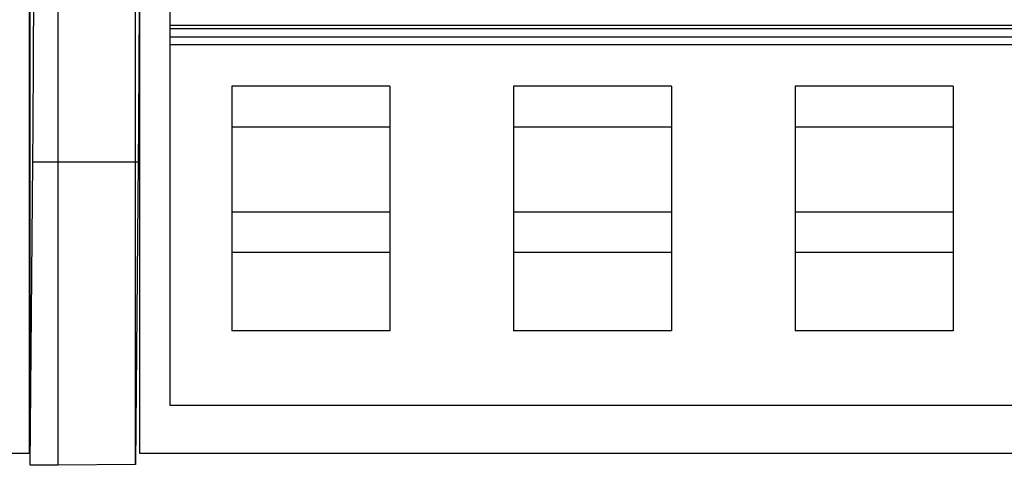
# Model space of a CAD drawing. Header units: millimetres. Extents: x 89 to 262, y 35 to 446.
# Tile 14 of 21: x 182.4 to 200.16, y 234.45 to 242.48. Entities that reach past the tile are written whole.
import ezdxf

# ---------------------------------------------------------------- set-up
doc = ezdxf.new("R2010")
doc.units = ezdxf.units.MM
doc.header["$LTSCALE"] = 31.513433
doc.layers.get('0').update_dxf_attribs({"linetype": 'CONTINUOUS'})

msp = doc.modelspace()

# ---------------------------------------------------------------- linework, layer by layer
at = {"color": 7, "linetype": 'Continuous'}
for p, q in [((182.593, 234.446), (182.593, 258.3)), ((183.09, 258.3), (183.09, 234.446)), ((184.493, 234.459), (184.493, 258.3)), ((185.113, 252.778), (185.113, 235.524)), ((182.573, 248.224), (182.573, 234.656)), ((184.573, 234.656), (184.573, 248.224)), ((185.113, 242.383), (215.593, 242.383)), ((215.593, 242.313), (185.113, 242.313)), ((185.113, 242.171), (215.593, 242.171)), ((185.113, 242.03), (215.593, 242.03)), ((189.078, 241.28), (186.228, 241.28)), ((186.228, 241.28), (186.228, 236.868)), ((189.078, 241.28), (189.078, 236.868)), ((194.158, 241.28), (191.308, 241.28)), ((191.308, 241.28), (191.308, 236.868)), ((194.158, 241.28), (194.158, 236.868)), ((199.238, 241.28), (196.388, 241.28)), ((196.388, 241.28), (196.388, 236.868)), ((199.238, 241.28), (199.238, 236.868)), ((186.228, 240.545), (189.078, 240.545)), ((191.308, 240.545), (194.158, 240.545)), ((196.388, 240.545), (199.238, 240.545)), ((182.593, 234.446), (182.641, 239.917)), ((182.641, 239.917), (184.54, 239.917)), ((184.54, 239.917), (184.493, 234.459)), ((186.228, 239.017), (189.078, 239.017)), ((191.308, 239.017), (194.158, 239.017)), ((196.388, 239.017), (199.238, 239.017)), ((189.078, 238.282), (186.228, 238.282)), ((194.158, 238.282), (191.308, 238.282)), ((199.238, 238.282), (196.388, 238.282)), ((189.078, 236.868), (186.228, 236.868)), ((194.158, 236.868), (191.308, 236.868)), ((199.238, 236.868), (196.388, 236.868)), ((215.593, 235.524), (185.113, 235.524)), ((182.573, 234.656), (170.293, 234.656)), ((216.853, 234.656), (184.573, 234.656)), ((183.09, 234.446), (182.593, 234.446)), ((184.493, 234.459), (183.09, 234.446))]:
    msp.add_line(p, q, dxfattribs=at)
for points, knots in [([(182.641, 239.917), (182.647, 240.608), (182.656, 242.102), (182.664, 244.459), (182.666, 246.126), (182.666, 246.988)], [0, 0, 0, 0, 0.292876, 0.634001, 1, 1, 1, 1]), ([(184.566, 246.988), (184.566, 246.126), (184.564, 244.459), (184.556, 242.102), (184.547, 240.608), (184.54, 239.917)], [0, 0, 0, 0, 0.365999, 0.707124, 1, 1, 1, 1])]:
    msp.add_open_spline(points, degree=3, knots=knots, dxfattribs=at)

doc.saveas('drawing.dxf')
